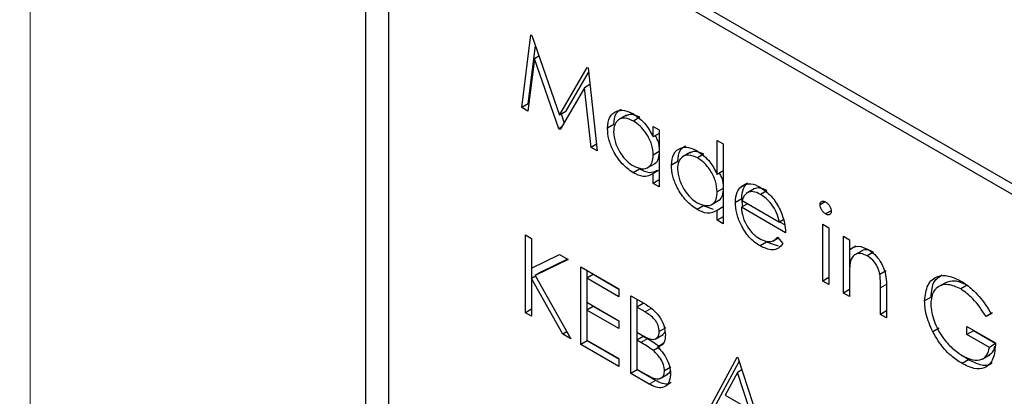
# Paper-space layout 'Blatt4' of a CAD drawing. Header units: millimetres. Extents: x 5 to 418, y 2 to 292.
# Tile 37 of 75: x 87.43 to 91.8, y 204 to 205.67. Entities that reach past the tile are written whole.
import ezdxf

# ---------------------------------------------------------------- set-up
doc = ezdxf.new("R2010")
doc.units = ezdxf.units.MM

psp = doc.layouts.new('Blatt4')

# ---------------------------------------------------------------- linework, layer by layer
at = {"color": 7, "linetype": 'Continuous', "lineweight": 18}
for p, q in [((87.4767, 209.2552), (87.4767, 181.9278)), ((91.2815, 204.4961), (91.2532, 204.4798)), ((90.2357, 204.3885), (90.2074, 204.3722)), ((90.217, 204.253), (90.1888, 204.2367)), ((90.2533, 204.0681), (90.225, 204.0518))]:
    psp.add_line(p, q, dxfattribs=at)
at = {"color": 7, "linetype": 'Continuous', "lineweight": 25}
for p, q in [((103.533, 198.1898), (89.2494, 206.4355)), ((103.4925, 198.1664), (89.3504, 206.3305)), ((88.9666, 206.2722), (88.9666, 193.0442)), ((89.0675, 206.1672), (89.0675, 193.1025)), ((89.6605, 205.2804), (89.7001, 205.6032)), ((89.7001, 205.6032), (89.7039, 205.601)), ((89.7039, 205.601), (89.8275, 205.2461)), ((89.6888, 205.2967), (89.7203, 205.5539)), ((89.7162, 205.4975), (89.6876, 205.2648)), ((89.7359, 205.509), (89.7162, 205.4975)), ((89.8247, 205.1856), (89.7162, 205.4975)), ((89.8275, 205.2461), (89.9508, 205.4585)), ((89.9508, 205.4585), (89.9547, 205.4563)), ((89.9547, 205.4563), (89.9944, 205.0876)), ((89.8558, 205.2624), (89.9568, 205.4365)), ((89.9388, 205.3685), (89.8307, 205.1821)), ((89.9626, 205.3823), (89.9388, 205.3685)), ((89.9674, 205.1032), (89.9388, 205.3685)), ((89.6888, 205.2967), (89.6605, 205.2804)), ((89.6876, 205.2648), (89.6605, 205.2804)), ((89.6913, 205.2953), (89.6888, 205.2967)), ((89.8558, 205.2624), (89.8275, 205.2461)), ((89.8489, 205.2135), (89.8359, 205.2509)), ((90.1246, 205.2459), (90.0893, 205.2255)), ((90.184, 205.2369), (90.1557, 205.2205)), ((89.8368, 205.1927), (89.8247, 205.1856)), ((90.0688, 205.2044), (90.0405, 205.1881)), ((90.2439, 205.1495), (90.2439, 205.1962)), ((90.2439, 205.1962), (90.2707, 205.1807)), ((89.8307, 205.1821), (89.8247, 205.1856)), ((90.2707, 205.165), (90.2439, 205.1495)), ((90.2707, 205.1807), (90.2707, 204.9281)), ((89.9913, 205.117), (89.9674, 205.1032)), ((89.9944, 205.0876), (89.9674, 205.1032)), ((90.5279, 204.9834), (90.5279, 205.1342)), ((90.5279, 205.1342), (90.5547, 205.1187)), ((90.5547, 205.1187), (90.5547, 204.7642)), ((90.2707, 205.0849), (90.2439, 205.0694)), ((90.4086, 205.082), (90.3732, 205.0616)), ((90.468, 205.0729), (90.4397, 205.0566)), ((90.2164, 205.0119), (90.2518, 205.0323)), ((90.3527, 205.0404), (90.3245, 205.0241)), ((90.1828, 205.0071), (90.1545, 204.9908)), ((90.2707, 205.0028), (90.2439, 204.9873)), ((90.2439, 204.9436), (90.2439, 204.9873)), ((90.5547, 204.9989), (90.5279, 204.9834)), ((90.2707, 204.9591), (90.2439, 204.9436)), ((90.2707, 204.9281), (90.2439, 204.9436)), ((90.6619, 204.9449), (90.6336, 204.9286)), ((90.5547, 204.9209), (90.5279, 204.9054)), ((90.6922, 204.9198), (90.6568, 204.8994)), ((90.6924, 204.9197), (90.6642, 204.9033)), ((90.7488, 204.9108), (90.7205, 204.8945)), ((90.4668, 204.8432), (90.4385, 204.8268)), ((90.5108, 204.8269), (90.4668, 204.8432)), ((90.5004, 204.8479), (90.5357, 204.8683)), ((90.6367, 204.8751), (90.6084, 204.8588)), ((90.6622, 204.8528), (90.6353, 204.8373)), ((90.6412, 204.8407), (90.6367, 204.8751)), ((90.6381, 204.8667), (90.8042, 204.7709)), ((91.0074, 204.8615), (90.9845, 204.8483)), ((90.5547, 204.8389), (90.5279, 204.8234)), ((90.5279, 204.7797), (90.5279, 204.8234)), ((90.831, 204.7243), (90.6353, 204.8373)), ((91.0341, 204.8218), (91.0094, 204.8075)), ((90.5547, 204.7952), (90.5279, 204.7797)), ((90.5547, 204.7642), (90.5279, 204.7797)), ((90.8221, 204.7812), (90.8042, 204.7709)), ((90.8276, 204.759), (90.8056, 204.7717)), ((90.9961, 204.762), (91.0229, 204.7465)), ((90.9961, 204.5094), (90.9961, 204.762)), ((89.6759, 204.7145), (89.7027, 204.699)), ((89.6759, 204.3688), (89.6759, 204.7145)), ((91.0229, 204.7465), (91.0229, 204.4939)), ((89.7027, 204.699), (89.7027, 204.5673)), ((90.7468, 204.6815), (90.7185, 204.6652)), ((90.7997, 204.6643), (90.7468, 204.6815)), ((90.7745, 204.6872), (90.7988, 204.7012)), ((90.7957, 204.7049), (90.8195, 204.6766)), ((91.0882, 204.7088), (91.115, 204.6933)), ((91.0882, 204.4562), (91.0882, 204.7088)), ((91.115, 204.6933), (91.115, 204.6478)), ((89.7027, 204.5673), (89.8275, 204.6269)), ((89.8275, 204.6269), (89.8659, 204.6048)), ((91.1433, 204.6641), (91.115, 204.6478)), ((91.1164, 204.5708), (91.1164, 204.6486)), ((91.171, 204.6443), (91.1356, 204.6239)), ((91.2219, 204.6377), (91.1936, 204.6214)), ((89.8659, 204.6048), (89.7188, 204.5346)), ((89.8632, 204.6063), (89.747, 204.5509)), ((89.7042, 204.5209), (89.7042, 204.568)), ((89.747, 204.5509), (89.7188, 204.5346)), ((89.7188, 204.5346), (89.8774, 204.2525)), ((89.9215, 204.5727), (90.0904, 204.4752)), ((89.9215, 204.227), (89.9215, 204.5727)), ((89.9766, 204.538), (89.9484, 204.5217)), ((89.9498, 204.5225), (89.9498, 204.5563)), ((90.0904, 204.4724), (89.9766, 204.538)), ((91.2783, 204.5554), (91.25, 204.5391)), ((89.721, 204.5306), (89.7027, 204.5201)), ((89.7027, 204.5201), (89.7027, 204.3533)), ((89.8416, 204.2731), (89.7027, 204.5201)), ((89.9484, 204.5217), (89.9484, 204.4154)), ((90.0904, 204.4397), (89.9484, 204.5217)), ((91.0229, 204.5249), (90.9961, 204.5094)), ((91.0229, 204.4939), (90.9961, 204.5094)), ((91.115, 204.5321), (91.115, 204.4407)), ((91.544, 204.5037), (91.5087, 204.4833)), ((91.6373, 204.491), (91.609, 204.4746)), ((90.0904, 204.4752), (90.0904, 204.4397)), ((91.115, 204.4717), (91.0882, 204.4562)), ((91.115, 204.4407), (91.0882, 204.4562)), ((91.2532, 204.361), (91.2532, 204.4798)), ((91.28, 204.4745), (91.28, 204.3455)), ((89.9484, 204.4154), (90.0904, 204.3334)), ((89.9498, 204.3807), (89.9498, 204.4145)), ((90.1441, 204.4442), (90.2025, 204.4105)), ((90.1441, 204.0985), (90.1441, 204.4442)), ((90.1992, 204.4095), (90.1709, 204.3932)), ((90.1724, 204.394), (90.1724, 204.4278)), ((91.4772, 204.4373), (91.4489, 204.421)), ((89.7027, 204.3843), (89.6759, 204.3688)), ((89.7027, 204.3533), (89.6759, 204.3688)), ((89.9766, 204.3962), (89.9484, 204.3799)), ((89.9484, 204.3799), (89.9484, 204.247)), ((90.0904, 204.2979), (89.9484, 204.3799)), ((90.0904, 204.3306), (89.9766, 204.3962)), ((90.1709, 204.3932), (90.1709, 204.2824)), ((90.2074, 204.3722), (90.1709, 204.3932)), ((91.28, 204.3765), (91.2532, 204.361)), ((91.28, 204.3455), (91.2532, 204.361)), ((91.7497, 204.3685), (91.7214, 204.3522)), ((91.7444, 204.3641), (91.7214, 204.3522)), ((90.0904, 204.3334), (90.0904, 204.2979)), ((89.8598, 204.2837), (89.8416, 204.2731)), ((89.8774, 204.2525), (89.8416, 204.2731)), ((90.1709, 204.2824), (90.189, 204.272)), ((90.1724, 204.2478), (90.1724, 204.2816)), ((90.2529, 204.2518), (90.2883, 204.2722)), ((90.299, 204.3011), (90.2707, 204.2848)), ((91.5139, 204.2996), (91.4856, 204.2833)), ((91.637, 204.3078), (91.7636, 204.2347)), ((91.637, 204.2724), (91.637, 204.3078)), ((91.6652, 204.2887), (91.637, 204.2724)), ((91.7367, 204.2148), (91.637, 204.2724)), ((91.6652, 204.2887), (91.6652, 204.2915)), ((91.765, 204.2311), (91.6652, 204.2887)), ((89.9498, 204.2433), (89.9215, 204.227)), ((89.9484, 204.247), (90.0904, 204.165)), ((89.9498, 204.2433), (89.9498, 204.2461)), ((90.0904, 204.1622), (89.9498, 204.2433)), ((90.1992, 204.2633), (90.1709, 204.247)), ((90.1709, 204.247), (90.1709, 204.1185)), ((90.1888, 204.2367), (90.1709, 204.247)), ((90.217, 204.253), (90.1992, 204.2633)), ((90.2913, 204.2327), (90.263, 204.2163)), ((91.7628, 204.2298), (91.7367, 204.2148)), ((90.0904, 204.1295), (89.9215, 204.227)), ((90.2731, 204.2166), (90.2448, 204.2003)), ((90.0904, 204.165), (90.0904, 204.1295)), ((90.4741, 203.908), (90.6161, 204.1717)), ((90.5024, 203.9243), (90.6254, 204.1527)), ((90.6161, 204.1717), (90.62, 204.1695)), ((90.62, 204.1695), (90.7581, 203.744)), ((91.6436, 204.1594), (91.6153, 204.1431)), ((91.6436, 204.1594), (91.6201, 204.1762)), ((91.7048, 204.163), (91.7401, 204.1834)), ((90.1724, 204.1148), (90.1441, 204.0985)), ((90.225, 204.0518), (90.1441, 204.0985)), ((90.1709, 204.1185), (90.2092, 204.0964)), ((90.1724, 204.1148), (90.1724, 204.1176)), ((90.2533, 204.0681), (90.1724, 204.1148)), ((90.322, 204.1266), (90.2938, 204.1102)), ((90.6177, 204.1034), (90.5635, 204.0026)), ((90.6377, 204.1149), (90.6177, 204.1034)), ((90.6705, 203.9409), (90.6177, 204.1034)), ((90.2749, 204.0761), (90.3103, 204.0965)), ((90.5635, 204.0026), (90.6705, 203.9409))]:
    psp.add_line(p, q, dxfattribs=at)
at = {"color": 7, "linetype": 'Continuous', "lineweight": 18}
for centre, major_axis, ratio, start_param, end_param in [((365.4312, 366.6879), (379.9846, 5.8274), 0.587244, 3.834585, 4.001386), ((365.4312, 355.2005), (379.9866, -5.634), 0.567146, 3.873355, 3.997444), ((365.4164, 367.659), (378.7845, 5.8277), 0.587275, 3.871004, 3.964908)]:
    psp.add_ellipse(centre, major_axis=major_axis, ratio=ratio, start_param=start_param, end_param=end_param, dxfattribs=at)
at = {"color": 7, "linetype": 'Continuous', "lineweight": 25}
for points, knots in [([(80.7494, 215.0294), (81.5576, 214.5051), (83.9014, 212.9848), (87.8525, 210.5044), (92.6317, 207.6048), (97.5029, 204.7552), (102.4626, 201.9553), (107.5106, 199.2071), (111.3984, 197.1627), (113.6013, 196.0337), (114.0739, 195.7914)], [0, 0, 0, 0, 0.0774167, 0.2244859, 0.3715556, 0.5186246, 0.6656928, 0.8127599, 0.959826, 1, 1, 1, 1]), ([(90.0405, 205.1881), (90.0425, 205.2062), (90.0467, 205.2425), (90.0784, 205.2664), (90.1158, 205.2707), (90.1422, 205.2581), (90.1554, 205.2518)], [0, 0, 0, 0, 0.279413, 0.559191, 0.779548, 1, 1, 1, 1]), ([(90.1557, 205.2205), (90.1429, 205.2262), (90.1172, 205.2376), (90.0881, 205.2281), (90.0706, 205.2052), (90.0684, 205.1832), (90.0673, 205.1722)], [0, 0, 0, 0, 0.279767, 0.559291, 0.779719, 1, 1, 1, 1]), ([(90.0688, 205.2044), (90.0704, 205.2231), (90.0734, 205.2559), (90.094, 205.2685), (90.1029, 205.2739)], [0, 0, 0, 0, 0.573159, 1, 1, 1, 1]), ([(90.184, 205.2369), (90.1709, 205.243), (90.1473, 205.2541), (90.1297, 205.2459), (90.1219, 205.2422)], [0, 0, 0, 0, 0.551084, 1, 1, 1, 1]), ([(90.1554, 205.2518), (90.1751, 205.2378), (90.2104, 205.2128), (90.2336, 205.1689), (90.2439, 205.1495)], [0, 0, 0, 0, 0.559062, 1, 1, 1, 1]), ([(90.2439, 205.0694), (90.2424, 205.0852), (90.2396, 205.1168), (90.2154, 205.1637), (90.1862, 205.2001), (90.1659, 205.2137), (90.1557, 205.2205)], [0, 0, 0, 0, 0.27966, 0.55921, 0.779487, 1, 1, 1, 1]), ([(90.1545, 204.9908), (90.1377, 205.0028), (90.1041, 205.0267), (90.0669, 205.0839), (90.0439, 205.1403), (90.0416, 205.1721), (90.0405, 205.1881)], [0, 0, 0, 0, 0.279573, 0.559333, 0.779589, 1, 1, 1, 1]), ([(90.0673, 205.1722), (90.0691, 205.1564), (90.0728, 205.1248), (90.0963, 205.0783), (90.1253, 205.0421), (90.1454, 205.0282), (90.1555, 205.0213)], [0, 0, 0, 0, 0.279429, 0.559146, 0.77957, 1, 1, 1, 1]), ([(90.2722, 205.0857), (90.2714, 205.1016), (90.2702, 205.1246), (90.2575, 205.148), (90.2536, 205.1551)], [0, 0, 0, 0, 0.692809, 1, 1, 1, 1]), ([(90.3245, 205.0241), (90.3265, 205.0423), (90.3307, 205.0786), (90.3624, 205.1024), (90.3998, 205.1067), (90.4262, 205.0941), (90.4394, 205.0878)], [0, 0, 0, 0, 0.279413, 0.559191, 0.779548, 1, 1, 1, 1]), ([(90.3527, 205.0404), (90.3544, 205.0592), (90.3574, 205.0919), (90.378, 205.1045), (90.3868, 205.1099)], [0, 0, 0, 0, 0.573159, 1, 1, 1, 1]), ([(90.1555, 205.0213), (90.1683, 205.0156), (90.1939, 205.0044), (90.2238, 205.0125), (90.2412, 205.0359), (90.243, 205.0582), (90.2439, 205.0694)], [0, 0, 0, 0, 0.2798222, 0.5593866, 0.7796028, 1, 1, 1, 1]), ([(90.2476, 205.0317), (90.2491, 205.032), (90.259, 205.0341), (90.2691, 205.0531), (90.2711, 205.0749), (90.2722, 205.0857)], [0, 0, 0, 0, 0.086461, 0.543043, 1, 1, 1, 1]), ([(90.4397, 205.0566), (90.4269, 205.0623), (90.4012, 205.0736), (90.3721, 205.0641), (90.3546, 205.0412), (90.3524, 205.0192), (90.3513, 205.0083)], [0, 0, 0, 0, 0.279767, 0.559291, 0.779719, 1, 1, 1, 1]), ([(90.468, 205.0729), (90.4549, 205.079), (90.4312, 205.0901), (90.4137, 205.082), (90.4058, 205.0783)], [0, 0, 0, 0, 0.551084, 1, 1, 1, 1]), ([(90.4394, 205.0878), (90.4591, 205.0733), (90.4945, 205.0473), (90.5177, 205.003), (90.5279, 204.9834)], [0, 0, 0, 0, 0.5584261, 1, 1, 1, 1]), ([(90.4385, 204.8268), (90.4217, 204.8388), (90.3881, 204.8628), (90.3509, 204.92), (90.3279, 204.9764), (90.3256, 205.0082), (90.3245, 205.0241)], [0, 0, 0, 0, 0.279573, 0.559333, 0.779589, 1, 1, 1, 1]), ([(90.5279, 204.9054), (90.5264, 204.9212), (90.5236, 204.9529), (90.4994, 204.9998), (90.4702, 205.0362), (90.4499, 205.0498), (90.4397, 205.0566)], [0, 0, 0, 0, 0.27966, 0.55921, 0.779487, 1, 1, 1, 1]), ([(90.2439, 204.9873), (90.2297, 204.98), (90.2043, 204.9668), (90.1698, 204.9834), (90.1545, 204.9908)], [0, 0, 0, 0, 0.558763, 1, 1, 1, 1]), ([(90.2615, 205.0007), (90.2506, 204.9953), (90.2283, 204.9844), (90.1981, 204.9995), (90.1828, 205.0071)], [0, 0, 0, 0, 0.492046, 1, 1, 1, 1]), ([(90.3513, 205.0083), (90.3531, 204.9925), (90.3568, 204.9609), (90.3803, 204.9143), (90.4093, 204.8781), (90.4294, 204.8643), (90.4395, 204.8573)], [0, 0, 0, 0, 0.279429, 0.559146, 0.77957, 1, 1, 1, 1]), ([(90.5561, 204.9218), (90.5554, 204.9377), (90.5543, 204.9601), (90.542, 204.9829), (90.5385, 204.9895)], [0, 0, 0, 0, 0.7097624, 1, 1, 1, 1]), ([(90.6084, 204.8588), (90.6098, 204.8752), (90.6122, 204.9045), (90.6271, 204.9212), (90.6336, 204.9286)], [0, 0, 0, 0, 0.559427, 1, 1, 1, 1]), ([(90.6336, 204.9286), (90.6471, 204.9361), (90.6711, 204.9495), (90.7044, 204.9334), (90.7191, 204.9263)], [0, 0, 0, 0, 0.5585773, 1, 1, 1, 1]), ([(90.6367, 204.8751), (90.6381, 204.8915), (90.6404, 204.9208), (90.6554, 204.9375), (90.6619, 204.9449)], [0, 0, 0, 0, 0.559427, 1, 1, 1, 1]), ([(90.4395, 204.8573), (90.4523, 204.8517), (90.4779, 204.8405), (90.5078, 204.8485), (90.5252, 204.8719), (90.527, 204.8943), (90.5279, 204.9054)], [0, 0, 0, 0, 0.2798222, 0.5593866, 0.7796028, 1, 1, 1, 1]), ([(90.5315, 204.8678), (90.5331, 204.8681), (90.543, 204.8701), (90.5531, 204.8892), (90.5551, 204.9109), (90.5561, 204.9218)], [0, 0, 0, 0, 0.086461, 0.543043, 1, 1, 1, 1]), ([(90.6642, 204.9033), (90.6576, 204.8986), (90.6459, 204.89), (90.6405, 204.8739), (90.6381, 204.8667)], [0, 0, 0, 0, 0.558795, 1, 1, 1, 1]), ([(90.7205, 204.8945), (90.7089, 204.9), (90.6882, 204.9099), (90.6715, 204.9054), (90.6642, 204.9033)], [0, 0, 0, 0, 0.559458, 1, 1, 1, 1]), ([(90.7488, 204.9108), (90.7372, 204.9163), (90.7165, 204.9262), (90.6998, 204.9217), (90.6924, 204.9197)], [0, 0, 0, 0, 0.559458, 1, 1, 1, 1]), ([(90.7191, 204.9263), (90.7386, 204.9125), (90.7734, 204.8877), (90.7969, 204.8447), (90.8072, 204.8257)], [0, 0, 0, 0, 0.558919, 1, 1, 1, 1]), ([(90.8042, 204.7709), (90.8009, 204.7847), (90.7943, 204.8124), (90.7714, 204.8497), (90.7459, 204.8775), (90.729, 204.8888), (90.7205, 204.8945)], [0, 0, 0, 0, 0.2801382, 0.5591944, 0.7795977, 1, 1, 1, 1]), ([(90.7185, 204.6652), (90.7018, 204.6765), (90.6686, 204.6992), (90.6328, 204.7567), (90.612, 204.8119), (90.6096, 204.8431), (90.6084, 204.8588)], [0, 0, 0, 0, 0.279885, 0.558859, 0.779462, 1, 1, 1, 1]), ([(90.9845, 204.8483), (90.985, 204.8521), (90.986, 204.8597), (90.993, 204.8642), (91.001, 204.8647), (91.0066, 204.862), (91.0094, 204.8607)], [0, 0, 0, 0, 0.279289, 0.558897, 0.779452, 1, 1, 1, 1]), ([(91.0094, 204.8075), (91.0059, 204.81), (90.9988, 204.8149), (90.9908, 204.8265), (90.9855, 204.8382), (90.9849, 204.8449), (90.9845, 204.8483)], [0, 0, 0, 0, 0.279784, 0.559698, 0.779921, 1, 1, 1, 1]), ([(91.0094, 204.8607), (91.0129, 204.8582), (91.02, 204.8533), (91.0282, 204.8416), (91.0336, 204.8297), (91.0341, 204.8229), (91.0344, 204.8195)], [0, 0, 0, 0, 0.279869, 0.559866, 0.779911, 1, 1, 1, 1]), ([(90.5279, 204.8234), (90.5137, 204.816), (90.4883, 204.8029), (90.4538, 204.8195), (90.4385, 204.8268)], [0, 0, 0, 0, 0.558763, 1, 1, 1, 1]), ([(90.6353, 204.8373), (90.6367, 204.8228), (90.6394, 204.7939), (90.6606, 204.7507), (90.6872, 204.717), (90.7058, 204.7044), (90.7151, 204.6982)], [0, 0, 0, 0, 0.2799631, 0.5593589, 0.7795256, 1, 1, 1, 1]), ([(90.8072, 204.8257), (90.815, 204.806), (90.829, 204.7708), (90.8304, 204.7385), (90.831, 204.7243)], [0, 0, 0, 0, 0.558897, 1, 1, 1, 1]), ([(91.0344, 204.8195), (91.0339, 204.8157), (91.0329, 204.8081), (91.0257, 204.8039), (91.0177, 204.8034), (91.0122, 204.8061), (91.0094, 204.8075)], [0, 0, 0, 0, 0.27916, 0.558862, 0.779356, 1, 1, 1, 1]), ([(90.7151, 204.6982), (90.7261, 204.6931), (90.7443, 204.6846), (90.7675, 204.684), (90.7835, 204.6915), (90.7916, 204.7004), (90.7957, 204.7049)], [0, 0, 0, 0, 0.339465, 0.559626, 0.779498, 1, 1, 1, 1]), ([(90.8195, 204.6766), (90.8134, 204.6687), (90.8012, 204.6529), (90.7668, 204.6434), (90.7368, 204.657), (90.7185, 204.6652)], [0, 0, 0, 0, 0.280919, 0.5614069, 1, 1, 1, 1]), ([(91.115, 204.6478), (91.1278, 204.6563), (91.1506, 204.6715), (91.1837, 204.6564), (91.1983, 204.6497)], [0, 0, 0, 0, 0.5591406, 1, 1, 1, 1]), ([(91.1936, 204.6214), (91.1841, 204.6257), (91.1651, 204.6344), (91.1429, 204.6295), (91.1267, 204.6175), (91.1217, 204.6041), (91.1192, 204.5975)], [0, 0, 0, 0, 0.279553, 0.559373, 0.779703, 1, 1, 1, 1]), ([(91.2219, 204.6377), (91.2125, 204.6419), (91.1937, 204.6502), (91.1754, 204.6482), (91.1687, 204.6424), (91.1678, 204.6417)], [0, 0, 0, 0, 0.4662605, 0.9329678, 1, 1, 1, 1]), ([(91.1983, 204.6497), (91.2081, 204.6431), (91.2277, 204.6298), (91.2534, 204.5967), (91.2795, 204.5413), (91.2798, 204.502), (91.28, 204.4745)], [0, 0, 0, 0, 0.1870208, 0.3738905, 0.5606099, 1, 1, 1, 1]), ([(91.1192, 204.5975), (91.1177, 204.5857), (91.115, 204.5648), (91.115, 204.5421), (91.115, 204.5321)], [0, 0, 0, 0, 0.559658, 1, 1, 1, 1]), ([(91.25, 204.5391), (91.2479, 204.5484), (91.2436, 204.5669), (91.2241, 204.6002), (91.2052, 204.6134), (91.1936, 204.6214)], [0, 0, 0, 0, 0.281192, 0.561331, 1, 1, 1, 1]), ([(91.2532, 204.4798), (91.2532, 204.4905), (91.2533, 204.5097), (91.251, 204.5301), (91.25, 204.5391)], [0, 0, 0, 0, 0.560255, 1, 1, 1, 1]), ([(91.4489, 204.421), (91.4519, 204.4463), (91.4578, 204.4971), (91.5008, 204.533), (91.5545, 204.5364), (91.5914, 204.5185), (91.6099, 204.5096)], [0, 0, 0, 0, 0.2795897, 0.5590718, 0.7794111, 1, 1, 1, 1]), ([(91.4772, 204.4373), (91.4796, 204.4636), (91.4838, 204.5099), (91.5127, 204.5284), (91.5252, 204.5365)], [0, 0, 0, 0, 0.56748, 1, 1, 1, 1]), ([(91.609, 204.4746), (91.5901, 204.4829), (91.5522, 204.4994), (91.508, 204.4881), (91.4808, 204.4555), (91.4775, 204.4231), (91.4758, 204.4068)], [0, 0, 0, 0, 0.279847, 0.559555, 0.779847, 1, 1, 1, 1]), ([(91.6373, 204.491), (91.6181, 204.4998), (91.5818, 204.5164), (91.5542, 204.5052), (91.5412, 204.5)], [0, 0, 0, 0, 0.530787, 1, 1, 1, 1]), ([(91.6099, 204.5096), (91.627, 204.4982), (91.6553, 204.4795), (91.6918, 204.441), (91.72, 204.4042), (91.7363, 204.3774), (91.7444, 204.3641)], [0, 0, 0, 0, 0.339527, 0.559586, 0.779731, 1, 1, 1, 1]), ([(91.7214, 204.3522), (91.7029, 204.3804), (91.6698, 204.4309), (91.6276, 204.4613), (91.609, 204.4746)], [0, 0, 0, 0, 0.5598397, 1, 1, 1, 1]), ([(90.2025, 204.4105), (90.2153, 204.4027), (90.2408, 204.3874), (90.2746, 204.3503), (90.2942, 204.3066), (90.2965, 204.2821), (90.2976, 204.2699)], [0, 0, 0, 0, 0.281317, 0.559922, 0.779935, 1, 1, 1, 1]), ([(91.4856, 204.2833), (91.4738, 204.3099), (91.4527, 204.3574), (91.4501, 204.4015), (91.4489, 204.421)], [0, 0, 0, 0, 0.5593165, 1, 1, 1, 1]), ([(91.4758, 204.4068), (91.4788, 204.3822), (91.485, 204.3329), (91.5247, 204.2617), (91.5708, 204.2085), (91.602, 204.1876), (91.6176, 204.1772)], [0, 0, 0, 0, 0.279061, 0.558584, 0.779236, 1, 1, 1, 1]), ([(90.2707, 204.2848), (90.2699, 204.2938), (90.2685, 204.3074), (90.2591, 204.326), (90.2412, 204.3511), (90.2224, 204.3628), (90.2074, 204.3722)], [0, 0, 0, 0, 0.249284, 0.374925, 0.500645, 1, 1, 1, 1]), ([(90.189, 204.272), (90.2078, 204.2612), (90.2313, 204.2477), (90.2545, 204.2518), (90.2635, 204.2587), (90.2696, 204.2696), (90.2704, 204.2797), (90.2707, 204.2848)], [0, 0, 0, 0, 0.498607, 0.624009, 0.749401, 0.874736, 1, 1, 1, 1]), ([(90.2845, 204.2706), (90.287, 204.272), (90.2918, 204.2748), (90.2943, 204.2807), (90.2955, 204.2836)], [0, 0, 0, 0, 0.513084, 1, 1, 1, 1]), ([(91.6153, 204.1431), (91.5987, 204.1538), (91.5713, 204.1715), (91.5354, 204.2077), (91.5077, 204.2434), (91.493, 204.27), (91.4856, 204.2833)], [0, 0, 0, 0, 0.339789, 0.559872, 0.779908, 1, 1, 1, 1]), ([(90.2448, 204.2003), (90.2344, 204.2078), (90.2157, 204.2212), (90.197, 204.2319), (90.1888, 204.2367)], [0, 0, 0, 0, 0.559734, 1, 1, 1, 1]), ([(90.2731, 204.2166), (90.2626, 204.2241), (90.244, 204.2375), (90.2253, 204.2483), (90.217, 204.253)], [0, 0, 0, 0, 0.559734, 1, 1, 1, 1]), ([(90.2976, 204.2699), (90.2971, 204.262), (90.2961, 204.2463), (90.2862, 204.2243), (90.2718, 204.2194), (90.263, 204.2163)], [0, 0, 0, 0, 0.280867, 0.561527, 1, 1, 1, 1]), ([(91.7636, 204.2347), (91.7618, 204.2097), (91.7581, 204.1597), (91.7202, 204.12), (91.6685, 204.1166), (91.633, 204.1342), (91.6153, 204.1431)], [0, 0, 0, 0, 0.2803512, 0.5593674, 0.7793709, 1, 1, 1, 1]), ([(90.2938, 204.1102), (90.2929, 204.1192), (90.2911, 204.1372), (90.2737, 204.1719), (90.2558, 204.1895), (90.2448, 204.2003)], [0, 0, 0, 0, 0.279944, 0.560429, 1, 1, 1, 1]), ([(90.263, 204.2163), (90.272, 204.207), (90.2899, 204.1882), (90.3087, 204.1542), (90.319, 204.1219), (90.3201, 204.1038), (90.3206, 204.0947)], [0, 0, 0, 0, 0.280382, 0.559606, 0.779765, 1, 1, 1, 1]), ([(91.6176, 204.1772), (91.6331, 204.1696), (91.664, 204.1545), (91.7019, 204.1583), (91.7282, 204.1787), (91.7339, 204.2027), (91.7367, 204.2148)], [0, 0, 0, 0, 0.2802537, 0.5599124, 0.7799408, 1, 1, 1, 1]), ([(91.7358, 204.1826), (91.7427, 204.1867), (91.7551, 204.1941), (91.7592, 204.2116), (91.7611, 204.2194)], [0, 0, 0, 0, 0.551016, 1, 1, 1, 1]), ([(91.7479, 204.1468), (91.746, 204.1446), (91.7345, 204.1309), (91.6956, 204.1345), (91.661, 204.1511), (91.6436, 204.1594)], [0, 0, 0, 0, 0.089239, 0.543973, 1, 1, 1, 1]), ([(90.2092, 204.0964), (90.2288, 204.0851), (90.2581, 204.0682), (90.2839, 204.0798), (90.2925, 204.0945), (90.2933, 204.105), (90.2938, 204.1102)], [0, 0, 0, 0, 0.49936, 0.748736, 0.874399, 1, 1, 1, 1]), ([(90.3056, 204.0967), (90.3086, 204.0975), (90.3149, 204.0994), (90.3176, 204.1063), (90.319, 204.1099)], [0, 0, 0, 0, 0.481247, 1, 1, 1, 1]), ([(90.3206, 204.0947), (90.3188, 204.0802), (90.3153, 204.0513), (90.2884, 204.034), (90.2567, 204.0356), (90.2356, 204.0464), (90.225, 204.0518)], [0, 0, 0, 0, 0.279141, 0.558654, 0.779059, 1, 1, 1, 1]), ([(90.3229, 204.0598), (90.3198, 204.0571), (90.3102, 204.0487), (90.2845, 204.0526), (90.2637, 204.0629), (90.2533, 204.0681)], [0, 0, 0, 0, 0.189252, 0.594134, 1, 1, 1, 1])]:
    psp.add_open_spline(points, degree=3, knots=knots, dxfattribs=at)

doc.saveas('drawing.dxf')
